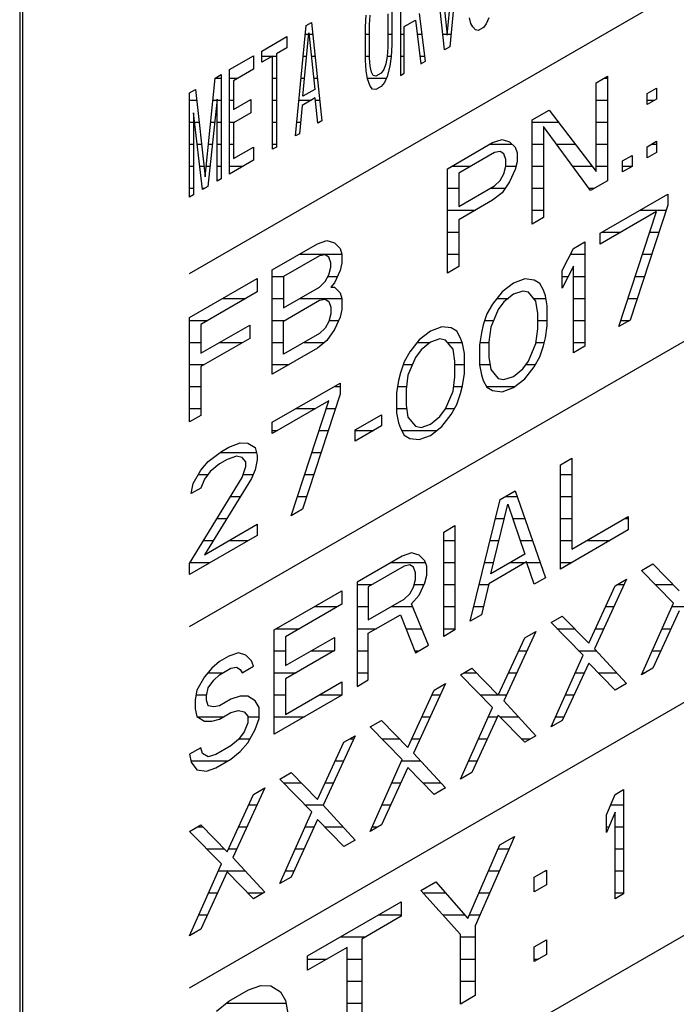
# Model space of a CAD drawing. Header units: millimetres. Extents: x 0 to 5600, y -1552 to 3960.
# Tile 127 of 199: x 4513 to 4530, y 2483 to 2508. Entities that reach past the tile are written whole.
import ezdxf

# ---------------------------------------------------------------- set-up
doc = ezdxf.new("R2010")
doc.units = ezdxf.units.MM
doc.header["$LTSCALE"] = 308
doc.layers.get('0').update_dxf_attribs({"linetype": 'CONTINUOUS'})

msp = doc.modelspace()

# ---------------------------------------------------------------- linework, layer by layer
at = {"color": 7, "linetype": 'Continuous'}
for p, q in [((4517.555, 2501.33), (4543.986, 2516.59)), ((4513.241, 2512.394), (4513.241, 2476.468)), ((4513.312, 2512.353), (4513.312, 2476.427)), ((4524.442, 2509.899), (4524.174, 2507.091)), ((4524.107, 2507.391), (4524.341, 2509.841)), ((4524.04, 2507.013), (4523.772, 2509.512)), ((4523.872, 2509.57), (4524.107, 2507.391)), ((4522.917, 2509.019), (4522.917, 2506.365)), ((4522.029, 2507.603), (4522.046, 2507.895)), ((4522.129, 2507.661), (4522.146, 2507.896)), ((4522.599, 2507.932), (4522.599, 2507.085)), ((4522.699, 2507.99), (4522.699, 2507.143)), ((4523.554, 2506.733), (4523.403, 2507.944)), ((4520.253, 2504.827), (4520.521, 2507.635)), ((4520.521, 2507.635), (4520.655, 2507.713)), ((4520.655, 2507.713), (4520.923, 2505.214)), ((4522.129, 2506.814), (4522.129, 2507.661)), ((4523.018, 2507.609), (4523.302, 2507.773)), ((4523.302, 2507.773), (4523.436, 2506.665)), ((4524.71, 2507.683), (4524.676, 2507.833)), ((4524.76, 2507.599), (4524.71, 2507.683)), ((4525.095, 2507.679), (4525.028, 2507.584)), ((4525.162, 2507.831), (4525.095, 2507.679)), ((4517.555, 2492.349), (4543.986, 2507.609)), ((4520.437, 2505.837), (4520.588, 2507.448)), ((4520.588, 2507.448), (4520.739, 2506.011)), ((4522.029, 2506.756), (4522.029, 2507.603)), ((4523.018, 2506.423), (4523.018, 2507.609)), ((4524.827, 2507.524), (4524.76, 2507.599)), ((4524.894, 2507.507), (4524.827, 2507.524)), ((4525.028, 2507.584), (4524.894, 2507.507)), ((4519.398, 2506.987), (4520.035, 2507.355)), ((4520.035, 2507.355), (4520.035, 2507.072)), ((4522.699, 2507.143), (4522.682, 2506.851)), ((4519.398, 2506.705), (4519.398, 2506.987)), ((4520.035, 2507.072), (4519.767, 2506.918)), ((4519.767, 2506.918), (4519.767, 2504.546)), ((4522.599, 2507.085), (4522.582, 2506.849)), ((4524.174, 2507.091), (4524.04, 2507.013)), ((4518.577, 2506.513), (4519.18, 2506.861)), ((4519.18, 2506.861), (4519.18, 2506.523)), ((4519.666, 2506.86), (4519.398, 2506.705)), ((4519.666, 2504.488), (4519.666, 2506.86)), ((4522.046, 2506.483), (4522.029, 2506.756)), ((4522.146, 2506.598), (4522.129, 2506.814)), ((4522.548, 2506.66), (4522.498, 2506.518)), ((4522.582, 2506.849), (4522.548, 2506.66)), ((4522.682, 2506.851), (4522.649, 2506.606)), ((4523.436, 2506.665), (4523.554, 2506.733)), ((4518.208, 2506.3), (4518.359, 2506.387)), ((4518.359, 2506.387), (4518.359, 2503.734)), ((4518.577, 2503.859), (4518.577, 2506.513)), ((4519.18, 2506.523), (4518.678, 2506.232)), ((4522.079, 2506.277), (4522.046, 2506.483)), ((4522.18, 2506.448), (4522.146, 2506.598)), ((4522.23, 2506.364), (4522.18, 2506.448)), ((4522.431, 2506.423), (4522.297, 2506.346)), ((4522.498, 2506.518), (4522.431, 2506.423)), ((4522.649, 2506.606), (4522.582, 2506.341)), ((4522.917, 2506.365), (4523.018, 2506.423)), ((4517.957, 2503.784), (4518.208, 2506.3)), ((4518.678, 2506.232), (4518.678, 2505.498)), ((4522.146, 2506.089), (4522.079, 2506.277)), ((4522.297, 2506.346), (4522.23, 2506.364)), ((4522.515, 2506.189), (4522.431, 2506.085)), ((4522.582, 2506.341), (4522.515, 2506.189)), ((4527.896, 2506.178), (4528.183, 2506.344)), ((4527.896, 2503.92), (4527.896, 2506.178)), ((4528.183, 2506.344), (4528.183, 2503.69)), ((4517.555, 2505.923), (4517.706, 2506.01)), ((4517.555, 2503.269), (4517.555, 2505.923)), ((4517.706, 2506.01), (4517.957, 2503.784)), ((4520.739, 2506.011), (4520.437, 2505.837)), ((4522.213, 2506.015), (4522.146, 2506.089)), ((4522.297, 2506.007), (4522.213, 2506.015)), ((4522.431, 2506.085), (4522.297, 2506.007)), ((4529.189, 2505.908), (4529.428, 2506.046)), ((4529.189, 2505.626), (4529.189, 2505.908)), ((4529.428, 2506.046), (4529.428, 2505.764)), ((4518.259, 2505.765), (4518.024, 2503.54)), ((4518.259, 2503.676), (4518.259, 2505.765)), ((4518.678, 2505.498), (4519.113, 2505.75)), ((4519.113, 2505.75), (4519.113, 2505.411)), ((4520.755, 2505.795), (4520.42, 2505.601)), ((4520.822, 2505.156), (4520.755, 2505.795)), ((4529.428, 2505.764), (4529.189, 2505.626)), ((4517.655, 2505.416), (4517.655, 2503.327)), ((4517.89, 2503.463), (4517.655, 2505.416)), ((4519.113, 2505.411), (4518.678, 2505.16)), ((4520.42, 2505.601), (4520.353, 2504.885)), ((4526.268, 2505.238), (4526.699, 2505.487)), ((4526.699, 2505.487), (4527.896, 2503.92)), ((4518.678, 2505.16), (4518.678, 2504.256)), ((4520.923, 2505.214), (4520.822, 2505.156)), ((4526.268, 2502.585), (4526.268, 2505.238)), ((4520.353, 2504.885), (4520.253, 2504.827)), ((4527.753, 2503.441), (4526.556, 2505.065)), ((4526.556, 2505.065), (4526.556, 2502.75)), ((4524.114, 2503.994), (4525.263, 2504.658)), ((4525.263, 2504.658), (4525.502, 2504.739)), ((4525.502, 2504.739), (4525.694, 2504.681)), ((4525.694, 2504.681), (4525.837, 2504.538)), ((4529.189, 2504.553), (4529.428, 2504.691)), ((4529.428, 2504.691), (4529.428, 2504.409)), ((4518.678, 2504.256), (4519.18, 2504.546)), ((4519.18, 2504.546), (4519.18, 2504.208)), ((4519.767, 2504.546), (4519.666, 2504.488)), ((4525.311, 2504.403), (4524.401, 2503.878)), ((4525.454, 2504.429), (4525.311, 2504.403)), ((4525.55, 2504.372), (4525.454, 2504.429)), ((4525.598, 2504.23), (4525.55, 2504.372)), ((4525.837, 2504.538), (4525.885, 2504.396)), ((4525.885, 2504.396), (4525.885, 2504.17)), ((4529.189, 2504.271), (4529.189, 2504.553)), ((4529.428, 2504.409), (4529.189, 2504.271)), ((4514.726, 2475.61), (4564.361, 2504.267)), ((4519.18, 2504.208), (4518.577, 2503.859)), ((4525.598, 2504.061), (4525.598, 2504.23)), ((4525.885, 2504.17), (4525.837, 2503.973)), ((4528.566, 2504.194), (4528.806, 2504.332)), ((4528.566, 2503.911), (4528.566, 2504.194)), ((4528.806, 2504.332), (4528.806, 2504.05)), ((4524.114, 2501.341), (4524.114, 2503.994)), ((4524.401, 2503.878), (4524.401, 2503.031)), ((4525.55, 2503.864), (4525.598, 2504.061)), ((4525.837, 2503.973), (4525.694, 2503.664)), ((4528.806, 2504.05), (4528.566, 2503.911)), ((4518.359, 2503.734), (4518.259, 2503.676)), ((4525.311, 2503.556), (4525.454, 2503.695)), ((4525.454, 2503.695), (4525.55, 2503.864)), ((4525.694, 2503.664), (4525.502, 2503.384)), ((4528.183, 2503.69), (4527.753, 2503.441)), ((4518.024, 2503.54), (4517.89, 2503.463)), ((4524.401, 2503.031), (4525.311, 2503.556)), ((4525.502, 2503.384), (4525.263, 2503.19)), ((4517.655, 2503.327), (4517.555, 2503.269)), ((4525.263, 2503.19), (4524.401, 2502.692)), ((4527.992, 2502.355), (4529.716, 2503.35)), ((4529.716, 2503.35), (4529.716, 2503.068)), ((4529.428, 2502.902), (4527.992, 2502.073)), ((4528.471, 2499.978), (4529.428, 2502.902)), ((4529.716, 2503.068), (4528.758, 2500.143)), ((4524.401, 2502.692), (4524.401, 2501.506)), ((4526.556, 2502.75), (4526.268, 2502.585)), ((4520.81, 2502.087), (4521.05, 2502.169)), ((4521.05, 2502.169), (4521.241, 2502.11)), ((4527.322, 2501.968), (4527.609, 2502.134)), ((4527.609, 2502.134), (4527.609, 2499.48)), ((4527.992, 2502.073), (4527.992, 2502.355)), ((4519.661, 2501.424), (4520.81, 2502.087)), ((4521.241, 2502.11), (4521.385, 2501.967)), ((4521.385, 2501.967), (4521.433, 2501.825)), ((4527.034, 2501.407), (4527.322, 2501.968)), ((4520.858, 2501.776), (4519.949, 2501.251)), ((4521.002, 2501.802), (4520.858, 2501.776)), ((4521.098, 2501.745), (4521.002, 2501.802)), ((4521.146, 2501.603), (4521.098, 2501.745)), ((4521.433, 2501.825), (4521.433, 2501.599)), ((4519.661, 2498.77), (4519.661, 2501.424)), ((4521.098, 2501.293), (4521.146, 2501.49)), ((4521.146, 2501.49), (4521.146, 2501.603)), ((4521.385, 2501.402), (4521.241, 2501.094)), ((4521.433, 2501.599), (4521.385, 2501.402)), ((4524.401, 2501.506), (4524.114, 2501.341)), ((4527.322, 2501.516), (4527.034, 2500.955)), ((4527.034, 2500.955), (4527.034, 2501.407)), ((4527.322, 2499.314), (4527.322, 2501.516)), ((4517.555, 2500.207), (4519.278, 2501.202)), ((4519.278, 2501.202), (4519.278, 2500.864)), ((4519.949, 2501.251), (4519.949, 2500.46)), ((4520.858, 2500.985), (4521.002, 2501.125)), ((4521.002, 2501.125), (4521.098, 2501.293)), ((4526.077, 2501.193), (4525.79, 2501.083)), ((4526.316, 2501.162), (4526.077, 2501.193)), ((4526.46, 2501.075), (4526.316, 2501.162)), ((4519.949, 2500.46), (4520.858, 2500.985)), ((4521.241, 2501.094), (4521.146, 2500.982)), ((4521.146, 2500.982), (4521.241, 2500.981)), ((4521.241, 2500.981), (4521.385, 2500.838)), ((4525.79, 2501.083), (4525.502, 2500.861)), ((4526.029, 2500.883), (4525.79, 2500.801)), ((4526.173, 2500.853), (4526.029, 2500.883)), ((4526.556, 2500.905), (4526.46, 2501.075)), ((4526.604, 2500.763), (4526.556, 2500.905)), ((4519.278, 2500.864), (4517.842, 2500.034)), ((4519.949, 2500.121), (4520.858, 2500.647)), ((4520.858, 2500.647), (4521.002, 2500.673)), ((4521.002, 2500.673), (4521.098, 2500.616)), ((4521.385, 2500.838), (4521.433, 2500.696)), ((4521.433, 2500.696), (4521.433, 2500.414)), ((4525.502, 2500.861), (4525.263, 2500.553)), ((4525.79, 2500.801), (4525.55, 2500.606)), ((4526.364, 2500.625), (4526.173, 2500.853)), ((4526.412, 2500.313), (4526.364, 2500.625)), ((4526.651, 2500.508), (4526.604, 2500.763)), ((4521.098, 2500.616), (4521.146, 2500.474)), ((4521.146, 2500.474), (4521.146, 2500.304)), ((4521.433, 2500.414), (4521.385, 2500.217)), ((4525.263, 2500.553), (4525.119, 2500.301)), ((4525.407, 2500.411), (4525.215, 2499.961)), ((4525.55, 2500.606), (4525.407, 2500.411)), ((4526.651, 2500), (4526.651, 2500.508)), ((4517.555, 2497.554), (4517.555, 2500.207)), ((4519.949, 2499.275), (4519.949, 2500.121)), ((4521.146, 2500.304), (4521.098, 2500.107)), ((4521.385, 2500.217), (4521.241, 2499.908)), ((4525.119, 2500.301), (4525.024, 2500.02)), ((4526.412, 2499.918), (4526.412, 2500.313)), ((4528.758, 2500.143), (4528.471, 2499.978)), ((4517.842, 2500.034), (4517.842, 2499.3)), ((4517.842, 2499.3), (4519.087, 2500.019)), ((4519.087, 2500.019), (4519.087, 2499.68)), ((4521.002, 2499.939), (4520.858, 2499.8)), ((4521.098, 2500.107), (4521.002, 2499.939)), ((4521.241, 2499.908), (4521.05, 2499.628)), ((4523.683, 2499.867), (4523.396, 2499.645)), ((4523.97, 2499.976), (4523.683, 2499.867)), ((4524.21, 2499.945), (4523.97, 2499.976)), ((4524.353, 2499.859), (4524.21, 2499.945)), ((4525.024, 2500.02), (4524.976, 2499.823)), ((4525.215, 2499.961), (4525.167, 2499.595)), ((4526.364, 2499.552), (4526.412, 2499.918)), ((4526.604, 2499.69), (4526.651, 2500)), ((4519.087, 2499.68), (4517.842, 2498.962)), ((4520.858, 2499.8), (4519.949, 2499.275)), ((4521.05, 2499.628), (4520.81, 2499.433)), ((4523.396, 2499.645), (4523.156, 2499.337)), ((4523.922, 2499.667), (4523.683, 2499.585)), ((4524.066, 2499.637), (4523.922, 2499.667)), ((4524.258, 2499.408), (4524.066, 2499.637)), ((4524.449, 2499.688), (4524.353, 2499.859)), ((4524.497, 2499.547), (4524.449, 2499.688)), ((4524.976, 2499.823), (4524.928, 2499.513)), ((4526.556, 2499.493), (4526.604, 2499.69)), ((4520.81, 2499.433), (4519.661, 2498.77)), ((4523.444, 2499.39), (4523.3, 2499.194)), ((4523.683, 2499.585), (4523.444, 2499.39)), ((4524.305, 2499.097), (4524.258, 2499.408)), ((4524.545, 2499.292), (4524.497, 2499.547)), ((4524.928, 2499.513), (4524.928, 2499.005)), ((4525.167, 2499.595), (4525.167, 2499.2)), ((4526.173, 2499.103), (4526.364, 2499.552)), ((4526.46, 2499.212), (4526.556, 2499.493)), ((4527.609, 2499.48), (4527.322, 2499.314)), ((4523.156, 2499.337), (4523.013, 2499.085)), ((4523.3, 2499.194), (4523.109, 2498.745)), ((4524.545, 2498.784), (4524.545, 2499.292)), ((4525.167, 2499.2), (4525.215, 2498.888)), ((4526.316, 2498.96), (4526.46, 2499.212)), ((4517.842, 2498.962), (4517.842, 2497.72)), ((4523.013, 2499.085), (4522.917, 2498.804)), ((4524.305, 2498.702), (4524.305, 2499.097)), ((4524.928, 2499.005), (4524.976, 2498.75)), ((4525.215, 2498.888), (4525.407, 2498.66)), ((4525.79, 2498.712), (4526.029, 2498.907)), ((4526.029, 2498.907), (4526.173, 2499.103)), ((4526.077, 2498.652), (4526.316, 2498.96)), ((4522.917, 2498.804), (4522.869, 2498.607)), ((4523.109, 2498.745), (4523.061, 2498.379)), ((4524.258, 2498.336), (4524.305, 2498.702)), ((4524.497, 2498.474), (4524.545, 2498.784)), ((4524.976, 2498.75), (4525.024, 2498.609)), ((4525.407, 2498.66), (4525.55, 2498.63)), ((4525.55, 2498.63), (4525.79, 2498.712)), ((4525.79, 2498.43), (4526.077, 2498.652)), ((4517.555, 2483.163), (4543.986, 2498.423)), ((4519.661, 2497.545), (4521.385, 2498.54)), ((4521.385, 2498.54), (4521.385, 2498.258)), ((4522.869, 2498.607), (4522.821, 2498.297)), ((4523.061, 2498.379), (4523.061, 2497.983)), ((4524.449, 2498.277), (4524.497, 2498.474)), ((4525.024, 2498.609), (4525.119, 2498.438)), ((4525.119, 2498.438), (4525.263, 2498.351)), ((4525.502, 2498.32), (4525.79, 2498.43)), ((4521.385, 2498.258), (4520.427, 2495.334)), ((4522.821, 2498.297), (4522.821, 2497.789)), ((4524.066, 2497.886), (4524.258, 2498.336)), ((4524.353, 2497.996), (4524.449, 2498.277)), ((4525.263, 2498.351), (4525.502, 2498.32)), ((4521.098, 2498.092), (4519.661, 2497.263)), ((4520.14, 2495.168), (4521.098, 2498.092)), ((4523.061, 2497.983), (4523.109, 2497.672)), ((4523.922, 2497.69), (4524.066, 2497.886)), ((4524.21, 2497.743), (4524.353, 2497.996)), ((4517.842, 2497.72), (4517.555, 2497.554)), ((4521.768, 2497.35), (4522.438, 2497.737)), ((4522.438, 2497.737), (4522.438, 2497.455)), ((4522.821, 2497.789), (4522.869, 2497.534)), ((4523.109, 2497.672), (4523.3, 2497.444)), ((4523.683, 2497.496), (4523.922, 2497.69)), ((4523.97, 2497.436), (4524.21, 2497.743)), ((4519.661, 2497.263), (4519.661, 2497.545)), ((4522.438, 2497.455), (4521.768, 2497.068)), ((4522.869, 2497.534), (4522.917, 2497.392)), ((4522.917, 2497.392), (4523.013, 2497.222)), ((4523.3, 2497.444), (4523.444, 2497.414)), ((4523.444, 2497.414), (4523.683, 2497.496)), ((4523.683, 2497.213), (4523.97, 2497.436)), ((4521.768, 2497.068), (4521.768, 2497.35)), ((4523.013, 2497.222), (4523.156, 2497.135)), ((4523.156, 2497.135), (4523.396, 2497.104)), ((4523.396, 2497.104), (4523.683, 2497.213)), ((4518.369, 2496.799), (4518.56, 2496.909)), ((4518.56, 2496.909), (4518.847, 2497.019)), ((4518.847, 2497.019), (4519.039, 2497.016)), ((4519.039, 2497.016), (4519.23, 2496.901)), ((4519.23, 2496.901), (4519.278, 2496.703)), ((4518.034, 2496.549), (4518.369, 2496.799)), ((4518.752, 2496.681), (4518.512, 2496.6)), ((4518.895, 2496.651), (4518.752, 2496.681)), ((4518.991, 2496.537), (4518.895, 2496.651)), ((4519.278, 2496.703), (4519.278, 2496.59)), ((4526.987, 2496.467), (4527.274, 2496.633)), ((4527.274, 2496.633), (4527.274, 2494.318)), ((4517.842, 2496.325), (4518.034, 2496.549)), ((4518.321, 2496.489), (4518.081, 2496.294)), ((4518.512, 2496.6), (4518.321, 2496.489)), ((4518.895, 2496.143), (4518.991, 2496.424)), ((4518.991, 2496.424), (4518.991, 2496.537)), ((4519.278, 2496.59), (4519.23, 2496.337)), ((4526.987, 2493.813), (4526.987, 2496.467)), ((4517.555, 2493.958), (4518.895, 2496.143)), ((4517.651, 2495.989), (4517.842, 2496.325)), ((4518.081, 2496.294), (4517.938, 2496.098)), ((4519.135, 2496.112), (4517.938, 2494.179)), ((4519.23, 2496.337), (4519.135, 2496.112)), ((4517.603, 2495.736), (4517.651, 2495.989)), ((4517.842, 2495.874), (4517.603, 2495.736)), ((4517.938, 2496.098), (4517.842, 2495.874)), ((4525.454, 2495.583), (4525.837, 2495.804)), ((4525.837, 2495.804), (4526.604, 2493.592)), ((4524.688, 2492.487), (4525.454, 2495.583)), ((4525.215, 2493.694), (4525.646, 2495.467)), ((4525.646, 2495.467), (4526.077, 2494.192)), ((4520.427, 2495.334), (4520.14, 2495.168)), ((4527.274, 2494.318), (4528.71, 2495.147)), ((4528.71, 2495.147), (4528.71, 2494.809)), ((4517.938, 2494.179), (4519.278, 2494.953)), ((4519.278, 2494.953), (4519.278, 2494.67)), ((4524.018, 2494.753), (4524.305, 2494.919)), ((4524.305, 2494.919), (4524.305, 2492.266)), ((4519.278, 2494.67), (4517.555, 2493.675)), ((4524.018, 2492.1), (4524.018, 2494.753)), ((4528.71, 2494.809), (4526.987, 2493.813)), ((4522.965, 2494.145), (4521.816, 2493.482)), ((4523.204, 2494.227), (4522.965, 2494.145)), ((4523.396, 2494.168), (4523.204, 2494.227)), ((4523.539, 2494.025), (4523.396, 2494.168)), ((4526.077, 2494.192), (4525.215, 2493.694)), ((4517.555, 2493.675), (4517.555, 2493.958)), ((4523.013, 2493.891), (4522.103, 2493.365)), ((4523.156, 2493.917), (4523.013, 2493.891)), ((4523.252, 2493.859), (4523.156, 2493.917)), ((4523.3, 2493.718), (4523.252, 2493.859)), ((4523.587, 2493.883), (4523.539, 2494.025)), ((4523.587, 2493.658), (4523.587, 2493.883)), ((4526.125, 2493.993), (4525.167, 2493.441)), ((4526.316, 2493.426), (4526.125, 2493.993)), ((4529.045, 2493.777), (4529.332, 2493.943)), ((4529.332, 2493.943), (4530.003, 2493.257)), ((4523.3, 2493.548), (4523.3, 2493.718)), ((4523.539, 2493.461), (4523.587, 2493.658)), ((4529.859, 2492.949), (4529.045, 2493.777)), ((4521.816, 2493.482), (4521.816, 2490.828)), ((4522.103, 2493.365), (4522.103, 2492.518)), ((4523.252, 2493.351), (4523.3, 2493.548)), ((4523.396, 2493.152), (4523.539, 2493.461)), ((4525.167, 2493.441), (4524.976, 2492.653)), ((4526.604, 2493.592), (4526.316, 2493.426)), ((4527.705, 2491.931), (4528.375, 2493.39)), ((4528.662, 2493.556), (4527.848, 2491.788)), ((4528.375, 2493.39), (4528.662, 2493.556)), ((4519.709, 2492.266), (4521.433, 2493.261)), ((4521.433, 2493.261), (4521.433, 2492.922)), ((4523.013, 2493.044), (4523.156, 2493.183)), ((4523.156, 2493.183), (4523.252, 2493.351)), ((4523.204, 2492.928), (4523.396, 2493.152)), ((4521.433, 2492.922), (4519.997, 2492.093)), ((4522.103, 2492.518), (4523.013, 2493.044)), ((4523.635, 2491.879), (4523.204, 2492.928)), ((4529.045, 2491.124), (4529.859, 2492.949)), ((4522.103, 2492.18), (4522.917, 2492.65)), ((4522.917, 2492.65), (4523.3, 2491.685)), ((4524.976, 2492.653), (4524.688, 2492.487)), ((4526.747, 2492.451), (4527.034, 2492.616)), ((4527.034, 2492.616), (4527.705, 2491.931)), ((4530.003, 2492.749), (4529.332, 2491.29)), ((4527.561, 2491.622), (4526.747, 2492.451)), ((4519.709, 2489.612), (4519.709, 2492.266)), ((4522.103, 2490.994), (4522.103, 2492.18)), ((4524.305, 2492.266), (4524.018, 2492.1)), ((4526.364, 2492.229), (4525.55, 2490.461)), ((4526.077, 2492.064), (4526.364, 2492.229)), ((4519.997, 2492.093), (4519.997, 2491.359)), ((4519.997, 2491.359), (4521.241, 2492.077)), ((4521.241, 2492.077), (4521.241, 2491.739)), ((4523.3, 2491.685), (4523.635, 2491.879)), ((4525.407, 2490.604), (4526.077, 2492.064)), ((4518.56, 2491.602), (4518.321, 2491.464)), ((4518.8, 2491.684), (4518.56, 2491.602)), ((4518.991, 2491.625), (4518.8, 2491.684)), ((4519.135, 2491.482), (4518.991, 2491.625)), ((4521.241, 2491.739), (4519.997, 2491.02)), ((4526.747, 2489.797), (4527.561, 2491.622)), ((4527.848, 2491.788), (4528.662, 2490.903)), ((4518.321, 2491.464), (4518.129, 2491.297)), ((4519.183, 2491.34), (4519.135, 2491.482)), ((4527.705, 2491.422), (4527.034, 2489.963)), ((4528.375, 2490.737), (4527.705, 2491.422)), ((4518.129, 2491.297), (4517.938, 2491.073)), ((4518.177, 2490.986), (4518.321, 2491.125)), ((4518.321, 2491.125), (4518.608, 2491.291)), ((4518.608, 2491.291), (4518.752, 2491.318)), ((4518.752, 2491.318), (4518.847, 2491.26)), ((4518.847, 2491.26), (4518.895, 2491.175)), ((4518.895, 2491.175), (4519.183, 2491.34)), ((4524.449, 2491.124), (4524.736, 2491.29)), ((4525.263, 2490.295), (4524.449, 2491.124)), ((4524.736, 2491.29), (4525.407, 2490.604)), ((4529.332, 2491.29), (4529.045, 2491.124)), ((4517.938, 2491.073), (4517.746, 2490.737)), ((4518.034, 2490.79), (4518.177, 2490.986)), ((4519.997, 2491.02), (4519.997, 2490.117)), ((4519.997, 2490.117), (4521.433, 2490.946)), ((4521.433, 2490.946), (4521.433, 2490.607)), ((4521.816, 2490.828), (4522.103, 2490.994)), ((4524.066, 2490.903), (4523.252, 2489.134)), ((4523.779, 2490.737), (4524.066, 2490.903)), ((4528.662, 2490.903), (4528.375, 2490.737)), ((4517.746, 2490.737), (4517.698, 2490.484)), ((4517.986, 2490.593), (4518.034, 2490.79)), ((4521.433, 2490.607), (4519.709, 2489.612)), ((4523.109, 2489.277), (4523.779, 2490.737)), ((4517.698, 2490.484), (4517.698, 2490.258)), ((4517.986, 2490.48), (4517.986, 2490.593)), ((4518.034, 2490.338), (4517.986, 2490.48)), ((4518.608, 2490.501), (4518.321, 2490.335)), ((4518.847, 2490.582), (4518.608, 2490.501)), ((4519.039, 2490.58), (4518.847, 2490.582)), ((4519.23, 2490.465), (4519.039, 2490.58)), ((4519.326, 2490.294), (4519.23, 2490.465)), ((4525.55, 2490.461), (4526.364, 2489.576)), ((4517.698, 2490.258), (4517.746, 2490.06)), ((4518.177, 2490.308), (4518.034, 2490.338)), ((4518.321, 2490.335), (4518.177, 2490.308)), ((4518.321, 2489.996), (4518.608, 2490.162)), ((4518.608, 2490.162), (4518.8, 2490.216)), ((4518.8, 2490.216), (4518.943, 2490.186)), ((4518.943, 2490.186), (4519.039, 2490.072)), ((4519.326, 2490.012), (4519.326, 2490.294)), ((4524.449, 2488.47), (4525.263, 2490.295)), ((4517.746, 2490.06), (4517.938, 2489.944)), ((4517.938, 2489.944), (4518.129, 2489.942)), ((4518.129, 2489.942), (4518.321, 2489.996)), ((4519.039, 2489.903), (4518.943, 2489.678)), ((4519.039, 2490.072), (4519.039, 2489.903)), ((4519.23, 2489.731), (4519.326, 2490.012)), ((4522.151, 2489.797), (4522.438, 2489.963)), ((4522.438, 2489.963), (4523.109, 2489.277)), ((4525.407, 2490.096), (4524.736, 2488.636)), ((4526.077, 2489.41), (4525.407, 2490.096)), ((4527.034, 2489.963), (4526.747, 2489.797)), ((4518.943, 2489.678), (4518.8, 2489.482)), ((4519.039, 2489.394), (4519.23, 2489.731)), ((4522.965, 2488.968), (4522.151, 2489.797)), ((4518.8, 2489.482), (4518.608, 2489.315)), ((4518.847, 2489.171), (4519.039, 2489.394)), ((4520.81, 2487.95), (4521.481, 2489.41)), ((4521.768, 2489.576), (4520.954, 2487.807)), ((4521.481, 2489.41), (4521.768, 2489.576)), ((4526.364, 2489.576), (4526.077, 2489.41)), ((4517.842, 2489.268), (4517.555, 2489.102)), ((4517.555, 2489.102), (4517.603, 2488.904)), ((4517.89, 2489.126), (4517.842, 2489.268)), ((4518.034, 2489.04), (4517.89, 2489.126)), ((4518.608, 2489.315), (4518.225, 2489.094)), ((4518.608, 2488.976), (4518.847, 2489.171)), ((4523.252, 2489.134), (4524.066, 2488.249)), ((4517.603, 2488.904), (4517.746, 2488.704)), ((4518.225, 2489.094), (4518.034, 2489.04)), ((4518.225, 2488.755), (4518.608, 2488.976)), ((4522.151, 2487.143), (4522.965, 2488.968)), ((4517.746, 2488.704), (4517.986, 2488.673)), ((4517.986, 2488.673), (4518.225, 2488.755)), ((4519.853, 2488.47), (4520.14, 2488.636)), ((4520.14, 2488.636), (4520.81, 2487.95)), ((4523.109, 2488.769), (4522.438, 2487.309)), ((4523.779, 2488.083), (4523.109, 2488.769)), ((4524.736, 2488.636), (4524.449, 2488.47)), ((4520.667, 2487.641), (4519.853, 2488.47)), ((4519.47, 2488.249), (4518.656, 2486.481)), ((4519.183, 2488.083), (4519.47, 2488.249)), ((4524.066, 2488.249), (4523.779, 2488.083)), ((4528.377, 2488.084), (4528.592, 2488.209)), ((4528.592, 2488.209), (4528.592, 2485.555)), ((4518.512, 2486.623), (4519.183, 2488.083)), ((4528.161, 2487.565), (4528.377, 2488.084)), ((4519.853, 2485.816), (4520.667, 2487.641)), ((4520.954, 2487.807), (4521.768, 2486.922)), ((4528.377, 2487.632), (4528.161, 2487.113)), ((4528.377, 2485.43), (4528.377, 2487.632)), ((4520.81, 2487.442), (4520.14, 2485.982)), ((4521.481, 2486.756), (4520.81, 2487.442)), ((4528.161, 2487.113), (4528.161, 2487.565)), ((4517.555, 2487.143), (4517.842, 2487.309)), ((4518.369, 2486.315), (4517.555, 2487.143)), ((4517.842, 2487.309), (4518.512, 2486.623)), ((4522.438, 2487.309), (4522.151, 2487.143)), ((4521.768, 2486.922), (4521.481, 2486.756)), ((4525.819, 2487.016), (4524.817, 2484.739)), ((4525.443, 2486.799), (4525.819, 2487.016)), ((4524.63, 2484.926), (4525.443, 2486.799)), ((4518.656, 2486.481), (4519.47, 2485.595)), ((4517.555, 2484.49), (4518.369, 2486.315)), ((4518.512, 2486.115), (4517.842, 2484.656)), ((4519.183, 2485.43), (4518.512, 2486.115)), ((4526.32, 2485.976), (4526.633, 2486.157)), ((4526.633, 2486.157), (4526.633, 2485.787)), ((4520.14, 2485.982), (4519.853, 2485.816)), ((4523.44, 2485.642), (4523.816, 2485.859)), ((4523.816, 2485.859), (4524.63, 2484.926)), ((4526.32, 2485.607), (4526.32, 2485.976)), ((4519.47, 2485.595), (4519.183, 2485.43)), ((4524.442, 2484.522), (4523.44, 2485.642)), ((4526.633, 2485.787), (4526.32, 2485.607)), ((4520.56, 2483.979), (4522.939, 2485.353)), ((4522.939, 2485.353), (4522.939, 2484.984)), ((4528.592, 2485.555), (4528.377, 2485.43)), ((4522.939, 2484.984), (4521.937, 2484.405)), ((4517.842, 2484.656), (4517.555, 2484.49)), ((4524.817, 2484.739), (4524.817, 2482.967)), ((4521.937, 2484.405), (4521.937, 2481.304)), ((4524.442, 2482.75), (4524.442, 2484.522)), ((4526.32, 2484.204), (4526.633, 2484.385)), ((4526.633, 2484.385), (4526.633, 2484.015)), ((4521.562, 2484.189), (4520.56, 2483.61)), ((4521.562, 2481.088), (4521.562, 2484.189)), ((4526.32, 2483.835), (4526.32, 2484.204)), ((4520.56, 2483.61), (4520.56, 2483.979)), ((4526.633, 2484.015), (4526.32, 2483.835)), ((4518.557, 2482.823), (4519.057, 2483.112)), ((4519.057, 2483.112), (4519.37, 2483.219)), ((4519.37, 2483.219), (4519.621, 2483.216)), ((4519.621, 2483.216), (4519.871, 2483.065)), ((4519.871, 2483.065), (4519.997, 2482.842)), ((4519.997, 2482.842), (4520.059, 2482.509)), ((4524.817, 2482.967), (4524.442, 2482.75)), ((4518.243, 2482.568), (4518.557, 2482.823))]:
    msp.add_line(p, q, dxfattribs=at)
at = {"color": 2, "linetype": 'Continuous'}
for p, q in [((4520.5, 2507.417), (4520.585, 2507.417)), ((4520.591, 2507.417), (4520.687, 2507.417)), ((4522.029, 2507.417), (4522.129, 2507.417)), ((4522.599, 2507.417), (4522.699, 2507.417)), ((4522.917, 2507.417), (4523.018, 2507.417)), ((4523.345, 2507.417), (4523.469, 2507.417)), ((4523.996, 2507.417), (4524.104, 2507.417)), ((4524.109, 2507.417), (4524.205, 2507.417)), ((4519.173, 2506.857), (4519.18, 2506.857)), ((4519.398, 2506.857), (4519.662, 2506.857)), ((4519.666, 2506.857), (4519.767, 2506.857)), ((4520.446, 2506.857), (4520.532, 2506.857)), ((4520.65, 2506.857), (4520.747, 2506.857)), ((4522.029, 2506.857), (4522.129, 2506.857)), ((4522.582, 2506.857), (4522.683, 2506.857)), ((4522.917, 2506.857), (4523.018, 2506.857)), ((4523.413, 2506.857), (4523.538, 2506.857)), ((4518.208, 2506.297), (4518.359, 2506.297)), ((4518.577, 2506.297), (4518.79, 2506.297)), ((4519.666, 2506.297), (4519.767, 2506.297)), ((4520.393, 2506.297), (4520.48, 2506.297)), ((4520.709, 2506.297), (4520.807, 2506.297)), ((4522.076, 2506.297), (4522.563, 2506.297)), ((4528.103, 2506.297), (4528.183, 2506.297)), ((4517.555, 2505.737), (4517.736, 2505.737)), ((4518.152, 2505.737), (4518.256, 2505.737)), ((4518.259, 2505.737), (4518.359, 2505.737)), ((4518.577, 2505.737), (4518.678, 2505.737)), ((4519.091, 2505.737), (4519.113, 2505.737)), ((4519.666, 2505.737), (4519.767, 2505.737)), ((4520.34, 2505.737), (4520.656, 2505.737)), ((4520.761, 2505.737), (4520.867, 2505.737)), ((4527.896, 2505.737), (4528.183, 2505.737)), ((4529.189, 2505.737), (4529.382, 2505.737)), ((4517.555, 2505.177), (4517.655, 2505.177)), ((4517.684, 2505.177), (4517.8, 2505.177)), ((4518.096, 2505.177), (4518.197, 2505.177)), ((4518.259, 2505.177), (4518.359, 2505.177)), ((4518.577, 2505.177), (4518.708, 2505.177)), ((4519.666, 2505.177), (4519.767, 2505.177)), ((4520.286, 2505.177), (4520.381, 2505.177)), ((4520.82, 2505.177), (4520.86, 2505.177)), ((4526.268, 2505.177), (4526.936, 2505.177)), ((4527.896, 2505.177), (4528.183, 2505.177)), ((4517.555, 2504.617), (4517.655, 2504.617)), ((4517.751, 2504.617), (4517.863, 2504.617)), ((4518.04, 2504.617), (4518.138, 2504.617)), ((4518.259, 2504.617), (4518.359, 2504.617)), ((4518.577, 2504.617), (4518.678, 2504.617)), ((4519.666, 2504.617), (4519.767, 2504.617)), ((4525.193, 2504.617), (4525.758, 2504.617)), ((4526.268, 2504.617), (4526.556, 2504.617)), ((4526.886, 2504.617), (4527.363, 2504.617)), ((4527.896, 2504.617), (4528.183, 2504.617)), ((4529.3, 2504.617), (4529.428, 2504.617)), ((4517.555, 2504.057), (4517.655, 2504.057)), ((4517.819, 2504.057), (4517.926, 2504.057)), ((4517.984, 2504.057), (4518.079, 2504.057)), ((4518.259, 2504.057), (4518.359, 2504.057)), ((4518.577, 2504.057), (4518.92, 2504.057)), ((4524.223, 2504.057), (4524.712, 2504.057)), ((4525.597, 2504.057), (4525.858, 2504.057)), ((4526.268, 2504.057), (4526.556, 2504.057)), ((4527.299, 2504.057), (4527.791, 2504.057)), ((4527.896, 2504.057), (4528.183, 2504.057)), ((4528.566, 2504.057), (4528.806, 2504.057)), ((4517.555, 2503.497), (4517.655, 2503.497)), ((4517.886, 2503.497), (4517.95, 2503.497)), ((4524.114, 2503.497), (4524.401, 2503.497)), ((4525.209, 2503.497), (4525.58, 2503.497)), ((4526.268, 2503.497), (4526.556, 2503.497)), ((4527.711, 2503.497), (4527.849, 2503.497)), ((4524.114, 2502.937), (4524.826, 2502.937)), ((4526.268, 2502.937), (4526.556, 2502.937)), ((4529.001, 2502.937), (4529.673, 2502.937)), ((4524.114, 2502.377), (4524.401, 2502.377)), ((4528.031, 2502.377), (4528.52, 2502.377)), ((4529.256, 2502.377), (4529.489, 2502.377)), ((4520.343, 2501.817), (4521.433, 2501.817)), ((4524.114, 2501.817), (4524.401, 2501.817)), ((4527.245, 2501.817), (4527.609, 2501.817)), ((4529.073, 2501.817), (4529.306, 2501.817)), ((4519.661, 2501.257), (4519.96, 2501.257)), ((4521.077, 2501.257), (4521.317, 2501.257)), ((4527.034, 2501.257), (4527.189, 2501.257)), ((4527.322, 2501.257), (4527.609, 2501.257)), ((4528.89, 2501.257), (4529.123, 2501.257)), ((4518.403, 2500.697), (4518.99, 2500.697)), ((4519.661, 2500.697), (4519.949, 2500.697)), ((4520.359, 2500.697), (4521.432, 2500.697)), ((4525.375, 2500.697), (4525.662, 2500.697)), ((4526.303, 2500.697), (4526.616, 2500.697)), ((4527.322, 2500.697), (4527.609, 2500.697)), ((4528.706, 2500.697), (4528.939, 2500.697)), ((4517.555, 2500.137), (4518.02, 2500.137)), ((4519.661, 2500.137), (4519.976, 2500.137)), ((4521.105, 2500.137), (4521.348, 2500.137)), ((4525.064, 2500.137), (4525.29, 2500.137)), ((4526.412, 2500.137), (4526.651, 2500.137)), ((4527.322, 2500.137), (4527.609, 2500.137)), ((4528.523, 2500.137), (4528.747, 2500.137)), ((4517.555, 2499.577), (4517.842, 2499.577)), ((4518.321, 2499.577), (4518.908, 2499.577)), ((4519.661, 2499.577), (4519.949, 2499.577)), ((4520.473, 2499.577), (4520.987, 2499.577)), ((4523.343, 2499.577), (4523.674, 2499.577)), ((4524.116, 2499.577), (4524.487, 2499.577)), ((4524.938, 2499.577), (4525.167, 2499.577)), ((4526.367, 2499.577), (4526.576, 2499.577)), ((4527.322, 2499.577), (4527.609, 2499.577)), ((4517.555, 2499.017), (4517.938, 2499.017)), ((4519.661, 2499.017), (4520.09, 2499.017)), ((4522.99, 2499.017), (4523.225, 2499.017)), ((4524.305, 2499.017), (4524.545, 2499.017)), ((4524.928, 2499.017), (4525.195, 2499.017)), ((4526.11, 2499.017), (4526.349, 2499.017)), ((4517.555, 2498.457), (4517.842, 2498.457)), ((4521.241, 2498.457), (4521.385, 2498.457)), ((4522.846, 2498.457), (4523.071, 2498.457)), ((4524.273, 2498.457), (4524.493, 2498.457)), ((4525.109, 2498.457), (4525.825, 2498.457)), ((4517.555, 2497.897), (4517.842, 2497.897)), ((4520.271, 2497.897), (4520.76, 2497.897)), ((4521.034, 2497.897), (4521.267, 2497.897)), ((4522.821, 2497.897), (4523.074, 2497.897)), ((4524.071, 2497.897), (4524.297, 2497.897)), ((4519.661, 2497.337), (4519.79, 2497.337)), ((4520.85, 2497.337), (4521.083, 2497.337)), ((4521.768, 2497.337), (4522.235, 2497.337)), ((4522.948, 2497.337), (4523.843, 2497.337)), ((4518.34, 2496.777), (4519.26, 2496.777)), ((4520.667, 2496.777), (4520.9, 2496.777)), ((4517.78, 2496.217), (4518.025, 2496.217)), ((4518.921, 2496.217), (4519.18, 2496.217)), ((4520.484, 2496.217), (4520.717, 2496.217)), ((4526.987, 2496.217), (4527.274, 2496.217)), ((4518.597, 2495.657), (4518.853, 2495.657)), ((4520.3, 2495.657), (4520.533, 2495.657)), ((4525.584, 2495.657), (4525.888, 2495.657)), ((4526.987, 2495.657), (4527.274, 2495.657)), ((4518.254, 2495.097), (4518.506, 2495.097)), ((4525.334, 2495.097), (4525.556, 2495.097)), ((4525.771, 2495.097), (4526.082, 2495.097)), ((4526.987, 2495.097), (4527.274, 2495.097)), ((4528.623, 2495.097), (4528.71, 2495.097)), ((4517.91, 2494.537), (4518.16, 2494.537)), ((4518.559, 2494.537), (4519.048, 2494.537)), ((4524.018, 2494.537), (4524.305, 2494.537)), ((4525.196, 2494.537), (4525.42, 2494.537)), ((4525.96, 2494.537), (4526.276, 2494.537)), ((4526.987, 2494.537), (4527.274, 2494.537)), ((4527.653, 2494.537), (4528.24, 2494.537)), ((4517.567, 2493.977), (4518.078, 2493.977)), ((4522.674, 2493.977), (4523.556, 2493.977)), ((4524.018, 2493.977), (4524.305, 2493.977)), ((4525.057, 2493.977), (4525.284, 2493.977)), ((4525.705, 2493.977), (4526.097, 2493.977)), ((4526.13, 2493.977), (4526.47, 2493.977)), ((4526.987, 2493.977), (4527.27, 2493.977)), ((4521.816, 2493.417), (4522.193, 2493.417)), ((4523.268, 2493.417), (4523.519, 2493.417)), ((4524.018, 2493.417), (4524.305, 2493.417)), ((4524.919, 2493.417), (4525.162, 2493.417)), ((4528.422, 2493.417), (4528.598, 2493.417)), ((4529.399, 2493.417), (4529.847, 2493.417)), ((4520.734, 2492.857), (4521.321, 2492.857)), ((4521.816, 2492.857), (4522.103, 2492.857)), ((4522.69, 2492.857), (4523.233, 2492.857)), ((4524.018, 2492.857), (4524.305, 2492.857)), ((4524.78, 2492.857), (4525.025, 2492.857)), ((4528.13, 2492.857), (4528.341, 2492.857)), ((4529.818, 2492.857), (4530.383, 2492.857)), ((4519.764, 2492.297), (4520.351, 2492.297)), ((4521.816, 2492.297), (4522.307, 2492.297)), ((4523.057, 2492.297), (4523.463, 2492.297)), ((4524.018, 2492.297), (4524.305, 2492.297)), ((4526.898, 2492.297), (4527.346, 2492.297)), ((4527.873, 2492.297), (4528.083, 2492.297)), ((4529.569, 2492.297), (4529.795, 2492.297)), ((4519.709, 2491.737), (4519.997, 2491.737)), ((4520.652, 2491.737), (4521.239, 2491.737)), ((4521.816, 2491.737), (4522.103, 2491.737)), ((4523.279, 2491.737), (4523.39, 2491.737)), ((4525.927, 2491.737), (4526.138, 2491.737)), ((4527.448, 2491.737), (4527.895, 2491.737)), ((4529.319, 2491.737), (4529.538, 2491.737)), ((4518.027, 2491.177), (4518.411, 2491.177)), ((4518.894, 2491.177), (4518.9, 2491.177)), ((4519.709, 2491.177), (4520.269, 2491.177)), ((4521.816, 2491.177), (4522.103, 2491.177)), ((4524.542, 2491.177), (4524.846, 2491.177)), ((4525.67, 2491.177), (4525.88, 2491.177)), ((4527.363, 2491.177), (4527.592, 2491.177)), ((4527.944, 2491.177), (4528.41, 2491.177)), ((4529.069, 2491.177), (4529.138, 2491.177)), ((4517.724, 2490.617), (4517.992, 2490.617)), ((4519.709, 2490.617), (4519.997, 2490.617)), ((4520.864, 2490.617), (4521.433, 2490.617)), ((4523.724, 2490.617), (4523.935, 2490.617)), ((4524.947, 2490.617), (4525.393, 2490.617)), ((4525.413, 2490.617), (4525.622, 2490.617)), ((4527.113, 2490.617), (4527.335, 2490.617)), ((4517.75, 2490.057), (4518.427, 2490.057)), ((4519.039, 2490.057), (4519.326, 2490.057)), ((4519.709, 2490.057), (4520.48, 2490.057)), ((4523.467, 2490.057), (4523.677, 2490.057)), ((4525.157, 2490.057), (4525.389, 2490.057)), ((4525.444, 2490.057), (4525.921, 2490.057)), ((4526.863, 2490.057), (4527.078, 2490.057)), ((4518.811, 2489.497), (4519.098, 2489.497)), ((4521.632, 2489.497), (4521.732, 2489.497)), ((4522.445, 2489.497), (4522.893, 2489.497)), ((4523.21, 2489.497), (4523.419, 2489.497)), ((4524.907, 2489.497), (4525.132, 2489.497)), ((4525.992, 2489.497), (4526.228, 2489.497)), ((4517.595, 2488.937), (4518.541, 2488.937)), ((4521.264, 2488.937), (4521.474, 2488.937)), ((4522.951, 2488.937), (4523.433, 2488.937)), ((4524.657, 2488.937), (4524.875, 2488.937)), ((4519.944, 2488.377), (4520.393, 2488.377)), ((4521.006, 2488.377), (4521.216, 2488.377)), ((4522.701, 2488.377), (4522.929, 2488.377)), ((4523.491, 2488.377), (4523.948, 2488.377)), ((4519.061, 2487.817), (4519.271, 2487.817)), ((4520.494, 2487.817), (4520.959, 2487.817)), ((4522.452, 2487.817), (4522.672, 2487.817)), ((4528.266, 2487.817), (4528.592, 2487.817)), ((4517.752, 2487.257), (4517.893, 2487.257)), ((4518.803, 2487.257), (4519.013, 2487.257)), ((4520.495, 2487.257), (4520.726, 2487.257)), ((4520.991, 2487.257), (4521.46, 2487.257)), ((4522.202, 2487.257), (4522.348, 2487.257)), ((4528.161, 2487.257), (4528.221, 2487.257)), ((4528.377, 2487.257), (4528.592, 2487.257)), ((4517.993, 2486.697), (4518.44, 2486.697)), ((4518.546, 2486.697), (4518.756, 2486.697)), ((4520.246, 2486.697), (4520.468, 2486.697)), ((4525.399, 2486.697), (4525.679, 2486.697)), ((4528.377, 2486.697), (4528.592, 2486.697)), ((4518.29, 2486.137), (4518.972, 2486.137)), ((4519.996, 2486.137), (4520.211, 2486.137)), ((4525.156, 2486.137), (4525.433, 2486.137)), ((4526.599, 2486.137), (4526.633, 2486.137)), ((4528.377, 2486.137), (4528.592, 2486.137)), ((4518.04, 2485.577), (4518.265, 2485.577)), ((4519.038, 2485.577), (4519.438, 2485.577)), ((4523.498, 2485.577), (4524.061, 2485.577)), ((4524.913, 2485.577), (4525.186, 2485.577)), ((4528.377, 2485.577), (4528.592, 2485.577)), ((4517.79, 2485.017), (4518.008, 2485.017)), ((4522.358, 2485.017), (4522.939, 2485.017)), ((4523.999, 2485.017), (4524.55, 2485.017)), ((4524.669, 2485.017), (4524.94, 2485.017)), ((4521.388, 2484.457), (4522.027, 2484.457)), ((4524.442, 2484.457), (4524.817, 2484.457)), ((4520.56, 2483.897), (4521.057, 2483.897)), ((4521.562, 2483.897), (4521.937, 2483.897)), ((4524.442, 2483.897), (4524.817, 2483.897)), ((4526.32, 2483.897), (4526.428, 2483.897)), ((4521.562, 2483.337), (4521.937, 2483.337)), ((4524.442, 2483.337), (4524.817, 2483.337)), ((4518.501, 2482.777), (4520.009, 2482.777)), ((4521.562, 2482.777), (4521.937, 2482.777)), ((4524.442, 2482.777), (4524.488, 2482.777))]:
    msp.add_line(p, q, dxfattribs=at)

doc.saveas('drawing.dxf')
